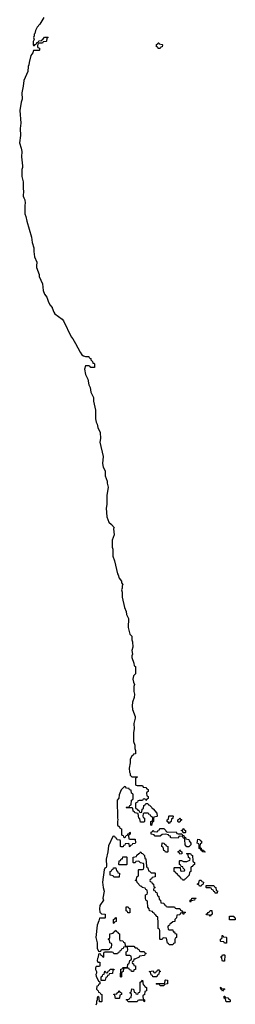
# Model space of a CAD drawing. Header units: inches. Extents: x 2602844 to 2692189, y 936934 to 1026383.
# Tile 52 of 58: x 2603633 to 2606052, y 982180 to 993231. Entities that reach past the tile are written whole.
import ezdxf

# ---------------------------------------------------------------- set-up
doc = ezdxf.new("R2010")
doc.units = ezdxf.units.IN
doc.header["$MEASUREMENT"] = 0
doc.layers.add('C6908', color=7, linetype='Continuous')
doc.layers.add('C6909', color=7, linetype='Continuous')

msp = doc.modelspace()

# ---------------------------------------------------------------- linework, layer by layer
at = {"layer": 'C6908', "color": 6}
msp.add_lwpolyline([(2603996, 990000), (2603998, 989998), (2604015, 989950), (2604027, 989930), (2604109, 989869), (2604125, 989850), (2604210, 989671), (2604229, 989649), (2604258, 989598), (2604310, 989498), (2604330, 989471), (2604350, 989458), (2604370, 989452), (2604410, 989452), (2604414, 989434), (2604431, 989430), (2604432, 989412), (2604450, 989394), (2604454, 989374), (2604466, 989374), (2604473, 989367), (2604473, 989327), (2604430, 989326), (2604422, 989342), (2604410, 989346), (2604370, 989346), (2604361, 989310), (2604371, 989250), (2604397, 989197), (2604410, 989134), (2604424, 989104), (2604431, 989050), (2604461, 988990), (2604461, 988950), (2604483, 988850), (2604484, 988750), (2604490, 988714), (2604503, 988690), (2604510, 988652), (2604536, 988596), (2604538, 988530), (2604532, 988490), (2604571, 988330), (2604562, 988250), (2604571, 988210), (2604593, 988167), (2604592, 988110), (2604614, 988050), (2604614, 988030), (2604625, 987985), (2604611, 987890), (2604612, 987790), (2604604, 987750), (2604611, 987650), (2604632, 987590), (2604664, 987564), (2604692, 987530), (2604685, 987515), (2604692, 987450), (2604672, 987390), (2604672, 987310), (2604678, 987290), (2604679, 987210), (2604697, 987157), (2604730, 987012), (2604739, 986999), (2604750, 986962), (2604774, 986930), (2604774, 986910), (2604792, 986890), (2604784, 986876), (2604782, 986850), (2604774, 986830), (2604784, 986804), (2604783, 986750), (2604810, 986634), (2604826, 986590), (2604830, 986554), (2604854, 986510), (2604852, 986410), (2604870, 986334), (2604892, 986312), (2604892, 986270), (2604898, 986250), (2604901, 986190), (2604891, 986150), (2604898, 986110), (2604891, 986090), (2604892, 986072), (2604914, 986010), (2604918, 985978), (2604934, 985970), (2604934, 985890), (2604910, 985868), (2604901, 985830), (2604910, 985794), (2604922, 985770), (2604913, 985747), (2604912, 985730), (2604914, 985690), (2604922, 985662), (2604917, 985623), (2604899, 985570), (2604894, 985530), (2604899, 985490), (2604927, 985410), (2604927, 985390), (2604915, 985330), (2604919, 985270), (2604911, 985230), (2604911, 985131), (2604925, 985090), (2604925, 985050), (2604933, 985027), (2604934, 984990), (2604910, 984986), (2604905, 984975), (2604890, 984966), (2604872, 984930), (2604872, 984890), (2604863, 984830), (2604867, 984787), (2604874, 984770), (2604874, 984750), (2604890, 984734), (2604950, 984734), (2604954, 984730), (2604938, 984722), (2604934, 984710), (2604934, 984650), (2604938, 984638), (2604950, 984634), (2605010, 984634), (2605018, 984618), (2605050, 984614), (2605058, 984598), (2605074, 984590), (2605074, 984570), (2605058, 984562), (2605054, 984550), (2605058, 984518), (2605073, 984513), (2605074, 984490), (2605058, 984482), (2605050, 984466), (2605042, 984482), (2605030, 984486), (2605018, 984482), (2605012, 984468), (2604973, 984467), (2604958, 984462), (2604954, 984450), (2604938, 984442), (2604934, 984430), (2604934, 984390), (2604938, 984378), (2604952, 984372), (2604958, 984358), (2604973, 984353), (2604978, 984338), (2604990, 984334), (2605002, 984338), (2605006, 984370), (2605022, 984378), (2605026, 984410), (2605042, 984418), (2605047, 984433), (2605070, 984434), (2605078, 984418), (2605090, 984414), (2605114, 984390), (2605118, 984378), (2605130, 984374), (2605173, 984327), (2605174, 984290), (2605170, 984286), (2605138, 984282), (2605134, 984270), (2605134, 984230), (2605118, 984222), (2605113, 984187), (2605106, 984190), (2605106, 984230), (2605122, 984238), (2605126, 984270), (2605122, 984282), (2605107, 984287), (2605102, 984302), (2605087, 984307), (2605082, 984322), (2605070, 984326), (2605030, 984326), (2605018, 984322), (2605014, 984290), (2605018, 984278), (2605034, 984270), (2605034, 984230), (2605030, 984226), (2604990, 984226), (2604982, 984262), (2604968, 984270), (2604962, 984322), (2604926, 984330), (2604922, 984342), (2604908, 984348), (2604902, 984382), (2604890, 984386), (2604830, 984386), (2604826, 984390), (2604830, 984394), (2604862, 984398), (2604868, 984412), (2604882, 984418), (2604888, 984472), (2604902, 984478), (2604906, 984490), (2604906, 984530), (2604902, 984542), (2604886, 984550), (2604882, 984582), (2604867, 984587), (2604862, 984602), (2604830, 984606), (2604822, 984622), (2604810, 984626), (2604770, 984588), (2604751, 984530), (2604746, 984494), (2604727, 984470), (2604732, 984268), (2604736, 984256), (2604731, 984230), (2604732, 984192), (2604754, 984170), (2604758, 984158), (2604774, 984150), (2604774, 984090), (2604778, 984078), (2604793, 984073), (2604798, 984058), (2604810, 984054), (2604822, 984058), (2604827, 984073), (2604842, 984078), (2604847, 984093), (2604862, 984098), (2604870, 984112), (2604874, 984110), (2604874, 984090), (2604858, 984082), (2604854, 984070), (2604858, 984038), (2604870, 984034), (2604930, 984034), (2604933, 983993), (2604930, 983986), (2604898, 983982), (2604893, 983967), (2604878, 983962), (2604870, 983946), (2604866, 983950), (2604862, 983982), (2604850, 983986), (2604818, 983982), (2604813, 983967), (2604798, 983962), (2604793, 983947), (2604770, 983946), (2604766, 983950), (2604766, 984010), (2604762, 984022), (2604727, 984027), (2604722, 984042), (2604707, 984047), (2604702, 984062), (2604690, 984066), (2604678, 984062), (2604630, 983958), (2604622, 983890), (2604604, 983810), (2604608, 983732), (2604603, 983717), (2604590, 983709), (2604582, 983690), (2604563, 983550), (2604568, 983490), (2604581, 983450), (2604567, 983370), (2604574, 983350), (2604531, 983290), (2604528, 983250), (2604533, 983213), (2604550, 983194), (2604593, 983193), (2604594, 983150), (2604590, 983146), (2604530, 983146), (2604523, 983117), (2604503, 983070), (2604488, 982930), (2604501, 982870), (2604502, 982810), (2604518, 982778), (2604530, 982774), (2604542, 982778), (2604550, 982794), (2604630, 982794), (2604642, 982798), (2604647, 982813), (2604662, 982818), (2604666, 982850), (2604662, 982862), (2604646, 982870), (2604642, 982902), (2604626, 982910), (2604642, 982918), (2604646, 982930), (2604646, 982970), (2604682, 982978), (2604686, 982990), (2604702, 982998), (2604710, 983012), (2604718, 982998), (2604734, 982990), (2604738, 982978), (2604754, 982970), (2604754, 982910), (2604758, 982898), (2604792, 982892), (2604798, 982878), (2604812, 982870), (2604818, 982838), (2604833, 982833), (2604912, 982832), (2604930, 982814), (2604950, 982814), (2604958, 982798), (2604974, 982790), (2604978, 982778), (2604990, 982774), (2605030, 982774), (2605038, 982758), (2605052, 982750), (2605038, 982742), (2605032, 982728), (2604978, 982722), (2604974, 982710), (2604926, 982686), (2604914, 982686), (2604910, 982666), (2604898, 982662), (2604894, 982650), (2604898, 982638), (2604910, 982634), (2604914, 982614), (2604932, 982610), (2604934, 982570), (2604914, 982566), (2604910, 982548), (2604887, 982547), (2604882, 982562), (2604867, 982567), (2604862, 982582), (2604850, 982586), (2604810, 982586), (2604798, 982582), (2604794, 982550), (2604778, 982542), (2604774, 982530), (2604774, 982490), (2604770, 982486), (2604766, 982490), (2604767, 982573), (2604782, 982578), (2604790, 982594), (2604830, 982594), (2604842, 982598), (2604848, 982630), (2604862, 982638), (2604868, 982672), (2604882, 982678), (2604886, 982690), (2604882, 982722), (2604870, 982726), (2604830, 982726), (2604826, 982730), (2604826, 982770), (2604842, 982778), (2604846, 982790), (2604842, 982822), (2604830, 982826), (2604798, 982822), (2604793, 982807), (2604778, 982802), (2604773, 982787), (2604758, 982782), (2604753, 982767), (2604738, 982762), (2604730, 982746), (2604688, 982748), (2604682, 982762), (2604670, 982766), (2604590, 982766), (2604578, 982762), (2604574, 982750), (2604574, 982710), (2604570, 982706), (2604562, 982722), (2604547, 982727), (2604542, 982742), (2604530, 982746), (2604518, 982742), (2604514, 982710), (2604505, 982695), (2604502, 982670), (2604510, 982654), (2604533, 982653), (2604534, 982610), (2604530, 982606), (2604490, 982606), (2604482, 982590), (2604485, 982570), (2604494, 982550), (2604494, 982530), (2604487, 982513), (2604490, 982494), (2604518, 982438), (2604534, 982434), (2604534, 982410), (2604518, 982402), (2604513, 982387), (2604498, 982382), (2604494, 982350), (2604513, 982333), (2604518, 982318), (2604533, 982313), (2604538, 982298), (2604554, 982290), (2604554, 982210), (2604550, 982206), (2604527, 982207), (2604526, 982250), (2604522, 982262), (2604510, 982266), (2604502, 982250), (2604502, 982230), (2604494, 982210), (2604494, 982190), (2604487, 982170)], dxfattribs=at)
for points in [[(2605310, 984208), (2605302, 984222), (2605286, 984230), (2605288, 984252), (2605302, 984258), (2605306, 984290), (2605310, 984294), (2605350, 984294), (2605354, 984290), (2605353, 984273), (2605350, 984266), (2605338, 984262), (2605334, 984230), (2605318, 984222)], [(2605410, 984226), (2605408, 984230), (2605408, 984252), (2605422, 984258), (2605430, 984272), (2605438, 984258), (2605452, 984250), (2605438, 984242), (2605430, 984226)], [(2605293, 984113), (2605390, 984114), (2605398, 984098), (2605410, 984094), (2605454, 984094), (2605458, 984078), (2605473, 984073), (2605478, 984058), (2605492, 984052), (2605498, 984038), (2605531, 984031), (2605533, 984013), (2605552, 983990), (2605552, 983970), (2605530, 983946), (2605510, 983948), (2605488, 983970), (2605486, 984030), (2605482, 984042), (2605467, 984047), (2605462, 984062), (2605430, 984066), (2605418, 984062), (2605410, 984046), (2605333, 984047), (2605326, 984054), (2605326, 984066), (2605306, 984070), (2605302, 984082), (2605270, 984088), (2605233, 984087), (2605210, 984066), (2605153, 984067), (2605146, 984070), (2605142, 984082), (2605110, 984088), (2605108, 984112), (2605122, 984118), (2605130, 984134), (2605138, 984118), (2605170, 984114), (2605182, 984118), (2605187, 984133), (2605202, 984138), (2605207, 984153), (2605250, 984154), (2605274, 984130), (2605278, 984118)], [(2605466, 984106), (2605462, 984122), (2605446, 984130), (2605462, 984138), (2605468, 984152), (2605474, 984150), (2605478, 984138), (2605494, 984130), (2605494, 984110), (2605490, 984106)], [(2605270, 983886), (2605262, 983902), (2605250, 983906), (2605242, 983942), (2605228, 983950), (2605230, 983994), (2605254, 983990), (2605258, 983978), (2605274, 983970), (2605278, 983958), (2605294, 983950), (2605294, 983890), (2605290, 983886)], [(2605710, 983886), (2605686, 983890), (2605682, 983902), (2605670, 983906), (2605662, 983922), (2605648, 983928), (2605647, 983967), (2605642, 983982), (2605626, 983990), (2605630, 984032), (2605654, 984030), (2605658, 984018), (2605674, 984010), (2605672, 983988), (2605658, 983982), (2605654, 983950), (2605658, 983938), (2605670, 983934), (2605674, 983914), (2605694, 983910), (2605698, 983898), (2605714, 983890)], [(2605110, 983654), (2605150, 983654), (2605154, 983650), (2605154, 983610), (2605118, 983602), (2605113, 983587), (2605098, 983582), (2605094, 983570), (2605098, 983558), (2605113, 983553), (2605118, 983538), (2605134, 983530), (2605138, 983498), (2605152, 983490), (2605138, 983482), (2605134, 983470), (2605138, 983458), (2605153, 983453), (2605158, 983438), (2605170, 983434), (2605178, 983398), (2605194, 983390), (2605198, 983358), (2605214, 983350), (2605218, 983318), (2605250, 983314), (2605258, 983298), (2605270, 983294), (2605278, 983278), (2605290, 983274), (2605370, 983274), (2605378, 983258), (2605390, 983254), (2605430, 983254), (2605438, 983238), (2605454, 983230), (2605458, 983218), (2605490, 983214), (2605494, 983210), (2605478, 983202), (2605472, 983188), (2605466, 983190), (2605462, 983202), (2605450, 983206), (2605438, 983202), (2605430, 983186), (2605398, 983182), (2605394, 983150), (2605374, 983130), (2605374, 983110), (2605350, 983106), (2605330, 983086), (2605318, 983082), (2605313, 983067), (2605298, 983062), (2605294, 983050), (2605298, 983018), (2605310, 983014), (2605350, 983014), (2605354, 982994), (2605370, 982992), (2605374, 982974), (2605392, 982970), (2605391, 982929), (2605378, 982922), (2605373, 982907), (2605372, 982868), (2605358, 982862), (2605350, 982846), (2605310, 982846), (2605302, 982862), (2605290, 982866), (2605282, 982922), (2605250, 982926), (2605238, 982922), (2605230, 982906), (2605210, 982906), (2605206, 982910), (2605207, 983007), (2605202, 983022), (2605186, 983030), (2605188, 983090), (2605182, 983162), (2605170, 983166), (2605162, 983182), (2605148, 983188), (2605142, 983202), (2605126, 983210), (2605122, 983222), (2605090, 983228), (2605086, 983250), (2605069, 983269), (2605066, 983330), (2605062, 983342), (2605048, 983350), (2605046, 983370), (2605046, 983410), (2605062, 983418), (2605066, 983430), (2605062, 983462), (2605047, 983467), (2605042, 983482), (2605006, 983490), (2605002, 983502), (2604990, 983506), (2604950, 983546), (2604946, 983566), (2604929, 983570), (2604942, 983578), (2604946, 983610), (2604962, 983618), (2604966, 983630), (2604966, 983690), (2604970, 983694), (2605010, 983694), (2605022, 983698), (2605026, 983710), (2605026, 983750), (2605022, 983762), (2604990, 983766), (2604970, 983786), (2604938, 983782), (2604930, 983766), (2604910, 983766), (2604906, 983770), (2604907, 983833), (2604942, 983838), (2604947, 983853), (2604970, 983874), (2604982, 983878), (2604988, 983892), (2604994, 983890), (2604998, 983878), (2605010, 983874), (2605034, 983850), (2605038, 983818), (2605050, 983814), (2605054, 983730), (2605058, 983718), (2605072, 983712), (2605078, 983678), (2605090, 983674)], [(2605470, 983566), (2605462, 983582), (2605446, 983590), (2605442, 983602), (2605426, 983610), (2605422, 983622), (2605406, 983630), (2605402, 983642), (2605386, 983650), (2605382, 983662), (2605366, 983670), (2605366, 983710), (2605370, 983714), (2605434, 983714), (2605438, 983678), (2605450, 983674), (2605482, 983678), (2605486, 983690), (2605467, 983707), (2605462, 983722), (2605446, 983726), (2605442, 983742), (2605426, 983750), (2605426, 983790), (2605430, 983794), (2605447, 983793), (2605470, 983782), (2605510, 983782), (2605542, 983798), (2605546, 983810), (2605542, 983822), (2605528, 983828), (2605522, 983862), (2605506, 983870), (2605510, 983874), (2605550, 983872), (2605558, 983858), (2605572, 983850), (2605574, 983790), (2605578, 983778), (2605594, 983770), (2605594, 983750), (2605578, 983742), (2605570, 983726), (2605558, 983722), (2605554, 983710), (2605554, 983670), (2605538, 983662), (2605534, 983630), (2605490, 983586), (2605478, 983582)], [(2605430, 983866), (2605422, 983882), (2605408, 983890), (2605422, 983898), (2605428, 983912), (2605434, 983910), (2605438, 983898), (2605454, 983890), (2605454, 983870), (2605450, 983868)], [(2604750, 983746), (2604746, 983750), (2604748, 983790), (2604766, 983794), (2604770, 983812), (2604786, 983814), (2604790, 983834), (2604830, 983834), (2604834, 983830), (2604834, 983750), (2604830, 983746)], [(2604690, 983606), (2604682, 983622), (2604649, 983629), (2604648, 983670), (2604662, 983678), (2604670, 983694), (2604682, 983698), (2604687, 983713), (2604713, 983713), (2604718, 983678), (2604730, 983674), (2604734, 983654), (2604754, 983650), (2604750, 983606)], [(2605650, 983506), (2605642, 983522), (2605626, 983530), (2605642, 983538), (2605650, 983574), (2605670, 983574), (2605678, 983558), (2605694, 983550), (2605693, 983527), (2605678, 983522), (2605670, 983506)], [(2605827, 983427), (2605822, 983442), (2605810, 983446), (2605802, 983462), (2605788, 983468), (2605782, 983482), (2605770, 983486), (2605730, 983486), (2605726, 983490), (2605727, 983513), (2605810, 983514), (2605818, 983498), (2605832, 983490), (2605838, 983458), (2605852, 983452), (2605850, 983428)], [(2605550, 983328), (2605546, 983330), (2605546, 983350), (2605562, 983358), (2605566, 983370), (2605613, 983373), (2605610, 983366), (2605598, 983362), (2605594, 983350), (2605558, 983342)], [(2604870, 983206), (2604847, 983207), (2604842, 983222), (2604828, 983228), (2604827, 983273), (2604850, 983274), (2604858, 983258), (2604870, 983254)], [(2605770, 983168), (2605762, 983182), (2605730, 983186), (2605726, 983190), (2605742, 983198), (2605746, 983210), (2605762, 983218), (2605770, 983234), (2605790, 983234), (2605794, 983190), (2605778, 983182)], [(2604690, 983088), (2604686, 983090), (2604686, 983130), (2604702, 983138), (2604710, 983154), (2604714, 983150), (2604714, 983110), (2604698, 983102)], [(2606050, 983128), (2605988, 983128), (2605986, 983170), (2606034, 983170), (2606038, 983158), (2606052, 983150)], [(2605930, 982866), (2605922, 982882), (2605890, 982886), (2605886, 982890), (2605886, 982910), (2605902, 982918), (2605906, 982930), (2605906, 982954), (2605913, 982953), (2605918, 982938), (2605950, 982934), (2605954, 982930), (2605954, 982866), (2605950, 982866)], [(2605910, 982666), (2605906, 982670), (2605902, 982702), (2605888, 982708), (2605890, 982714), (2605902, 982718), (2605910, 982734), (2605930, 982734), (2605934, 982730), (2605930, 982666)], [(2604546, 982446), (2604546, 982490), (2604562, 982498), (2604567, 982513), (2604582, 982518), (2604587, 982553), (2604593, 982553), (2604598, 982538), (2604610, 982534), (2604622, 982538), (2604627, 982553), (2604642, 982558), (2604647, 982573), (2604690, 982574), (2604693, 982567), (2604678, 982562), (2604673, 982527), (2604638, 982522), (2604633, 982507), (2604618, 982502), (2604613, 982487), (2604598, 982482), (2604594, 982450), (2604590, 982448)], [(2605170, 982488), (2605126, 982490), (2605122, 982502), (2605108, 982510), (2605102, 982542), (2605086, 982550), (2605130, 982554), (2605138, 982538), (2605150, 982534), (2605162, 982538), (2605167, 982553), (2605182, 982558), (2605190, 982574), (2605198, 982558), (2605212, 982550), (2605198, 982542), (2605192, 982510), (2605174, 982506)], [(2605030, 982206), (2605022, 982222), (2605010, 982226), (2604970, 982226), (2604958, 982222), (2604950, 982206), (2604850, 982206), (2604842, 982222), (2604826, 982230), (2604830, 982234), (2604862, 982238), (2604868, 982252), (2604882, 982258), (2604886, 982290), (2604882, 982302), (2604868, 982310), (2604882, 982318), (2604890, 982354), (2604911, 982351), (2604918, 982318), (2604933, 982313), (2604938, 982298), (2604950, 982294), (2604962, 982298), (2604967, 982313), (2604982, 982318), (2604986, 982330), (2604986, 982430), (2605002, 982438), (2605010, 982452), (2605018, 982398), (2605030, 982394), (2605038, 982378), (2605054, 982370), (2605054, 982330), (2605038, 982322), (2605032, 982288), (2605018, 982282), (2605014, 982270), (2605018, 982238), (2605034, 982230), (2605034, 982210)], [(2605250, 982386), (2605210, 982388), (2605202, 982402), (2605170, 982406), (2605166, 982410), (2605170, 982414), (2605250, 982414), (2605262, 982418), (2605266, 982450), (2605270, 982454), (2605290, 982452), (2605292, 982410), (2605258, 982402)], [(2604750, 982246), (2604707, 982247), (2604702, 982282), (2604688, 982290), (2604690, 982294), (2604722, 982298), (2604726, 982310), (2604742, 982318), (2604750, 982334), (2604758, 982318), (2604774, 982310), (2604774, 982290), (2604758, 982282), (2604754, 982250)], [(2605910, 982326), (2605902, 982342), (2605888, 982350), (2605886, 982370), (2605890, 982374), (2605898, 982358), (2605930, 982354), (2605934, 982350), (2605918, 982342)], [(2605990, 982206), (2605949, 982209), (2605942, 982242), (2605926, 982250), (2605927, 982273), (2605934, 982270), (2605938, 982258), (2605970, 982252), (2605978, 982238), (2605994, 982230), (2605994, 982210)]]:
    msp.add_lwpolyline(points, close=True, dxfattribs=at)
at = {"layer": 'C6909', "color": 6}
msp.add_lwpolyline([(2603903, 993257), (2603858, 993182), (2603830, 993148), (2603811, 993110), (2603804, 993076), (2603794, 993070), (2603794, 993050), (2603787, 993030), (2603794, 993010), (2603786, 992986), (2603786, 992950), (2603790, 992942), (2603798, 992942), (2603807, 992953), (2603822, 992958), (2603827, 992973), (2603842, 992978), (2603847, 992993), (2603882, 992998), (2603886, 993010), (2603902, 993018), (2603910, 993034), (2603950, 993034), (2603952, 993030), (2603938, 993022), (2603934, 992990), (2603930, 992986), (2603898, 992982), (2603891, 992969), (2603853, 992967), (2603838, 992962), (2603834, 992930), (2603838, 992918), (2603854, 992910), (2603854, 992890), (2603850, 992886), (2603790, 992886), (2603780, 992860), (2603759, 992830), (2603739, 992750), (2603737, 992723), (2603730, 992706), (2603723, 992650), (2603681, 992550), (2603674, 992486), (2603657, 992410), (2603662, 992338), (2603650, 992306), (2603635, 992210), (2603647, 992070), (2603637, 992010), (2603644, 991930), (2603633, 991850), (2603651, 991790), (2603657, 991750), (2603655, 991690), (2603664, 991590), (2603664, 991570), (2603657, 991550), (2603657, 991470), (2603671, 991410), (2603671, 991330), (2603676, 991310), (2603671, 991251), (2603678, 991230), (2603691, 991210), (2603696, 991170), (2603691, 991150), (2603691, 991050), (2603703, 991023), (2603714, 990970), (2603765, 990790), (2603773, 990730), (2603791, 990670), (2603791, 990630), (2603801, 990570), (2603827, 990510), (2603821, 990470), (2603823, 990450), (2603851, 990371), (2603851, 990350), (2603888, 990268), (2603897, 990190), (2603910, 990152), (2603938, 990118), (2603951, 990070), (2603970, 990032), (2603996, 990000)], dxfattribs=at)
msp.add_lwpolyline([(2605210, 992906), (2605187, 992907), (2605182, 992922), (2605168, 992928), (2605168, 992952), (2605182, 992958), (2605188, 992972), (2605194, 992970), (2605198, 992958), (2605230, 992954), (2605234, 992950), (2605233, 992927), (2605218, 992922)], close=True, dxfattribs=at)

doc.saveas('drawing.dxf')
